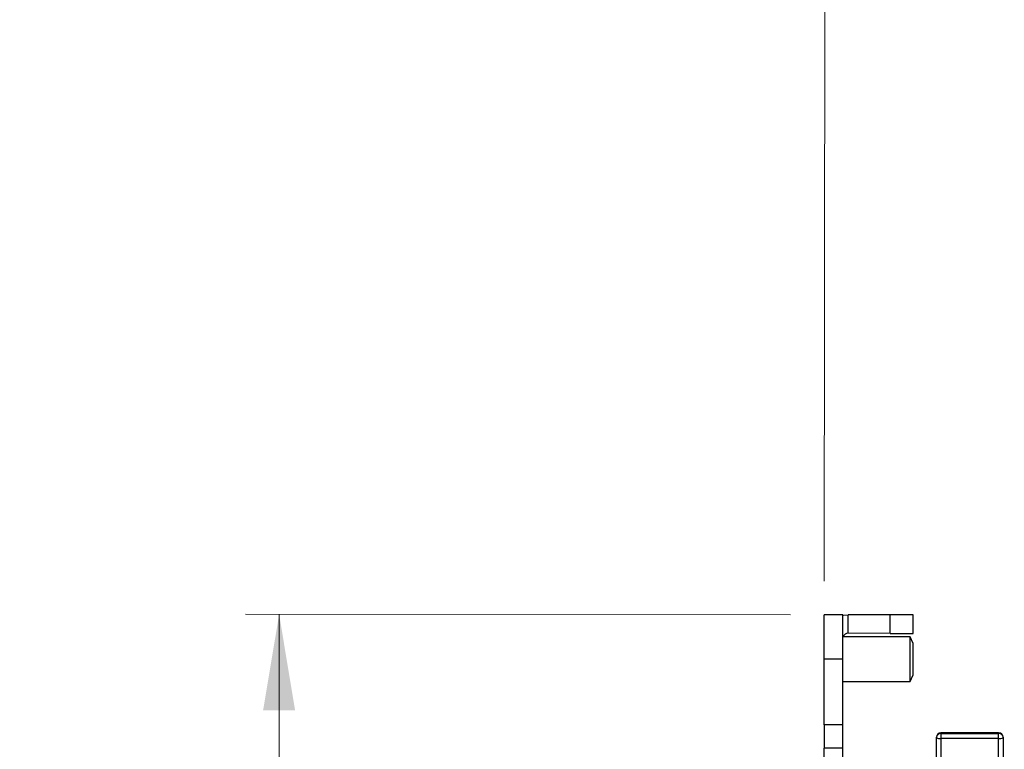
# Paper-space layout 'Sheet2' of a CAD drawing. Header units: millimetres. Extents: x 0 to 1118, y 0 to 864.
# Tile 115 of 232: x 713 to 760, y 465 to 500. Entities that reach past the tile are written whole.
import ezdxf

# ---------------------------------------------------------------- set-up
doc = ezdxf.new("R2010")
doc.units = ezdxf.units.MM
doc.styles.add('SLDTEXTSTYLE0', font='arial.ttf', dxfattribs={"width": 0.948})
doc.dimstyles.new('SLDDIMSTYLE1', dxfattribs={"dimtxt": 5.650301, "dimasz": 4.572, "dimexe": 0, "dimexo": 0.0625, "dimgap": 1.412575, "dimtad": 0, "dimtih": 1, "dimtoh": 1, "dimdec": 1, "dimlfac": 3, "dimrnd": 1e-09, "dimzin": 12, "dimdsep": 46, "dimtxsty": 'SLDTEXTSTYLE0', "dimsah": 1, "dimcen": 0.09, "dimadec": 0, "dimazin": 3, "dimtfac": 1, "dimtofl": 0, "dimtmove": 0, "dimatfit": 3, "dimfxl": 1, "dimfrac": 2, "dimtolj": 1, "dimtzin": 12, "dimarcsym": 0})

# ---------------------------------------------------------------- blocks, each defined once
blk = doc.blocks.new('_D_5')
at = {"color": 7, "linetype": 'Continuous', "lineweight": 0}
for p, q in [((751.113, 473.443), (751.139, 511.644)), ((769.263, 471.21), (769.29, 511.632)), ((751.138, 510.044), (743.527, 510.049)), ((769.289, 510.032), (751.138, 510.044))]:
    blk.add_line(p, q, dxfattribs=at)
for points in [[(751.138, 510.044), (755.709, 509.279), (755.71, 510.803)], [(769.289, 510.032), (764.717, 510.797), (764.716, 509.273)]]:
    blk.add_solid(points, dxfattribs=at)
at = {"color": 7, "linetype": 'Continuous', "lineweight": 0, "char_height": 5.8208, "attachment_point": 1, "style": 'SLDTEXTSTYLE0'}
for s, insert in [('54.5', (725.849, 517.559)), ('(2.15)', (723.262, 508.882))]:
    blk.add_mtext(s, dxfattribs=dict(at, insert=insert))
blk = doc.blocks.new('_D_6')
at = {"color": 7, "linetype": 'Continuous', "lineweight": 0}
for p, q in [((749.512, 471.844), (723.573, 471.861)), ((725.174, 471.86), (725.122, 393.754)), ((725.059, 298.293), (725.11, 376.399)), ((749.397, 298.277), (723.459, 298.294))]:
    blk.add_line(p, q, dxfattribs=at)
for points in [[(725.174, 471.86), (724.409, 467.288), (725.933, 467.287)], [(725.059, 298.293), (725.824, 302.865), (724.3, 302.866)]]:
    blk.add_solid(points, dxfattribs=at)
at = {"color": 7, "linetype": 'Continuous', "lineweight": 0, "char_height": 5.8208, "attachment_point": 1, "style": 'SLDTEXTSTYLE0'}
for s, insert in [('520.7', (715.415, 392.58)), ('(20.50)', (712.828, 383.903))]:
    blk.add_mtext(s, dxfattribs=dict(at, insert=insert))

psp = doc.layouts.new('Sheet2')

# ---------------------------------------------------------------- linework, layer by layer
at = {"color": 7, "linetype": 'Continuous', "lineweight": 30}
for p, q in [((751.9981, 471.8422), (751.1124, 471.8428)), ((752.2515, 470.9564), (752.2521, 471.842)), ((754.2451, 471.8407), (752.2521, 471.842)), ((754.2445, 470.9551), (754.2451, 471.8407)), ((755.3452, 470.9544), (755.3458, 471.84)), ((754.2445, 470.9551), (752.2515, 470.9564)), ((755.1943, 470.7817), (751.9974, 470.7839)), ((755.3449, 470.4726), (755.1943, 470.7817)), ((751.109, 466.5934), (751.111, 469.7261)), ((751.9967, 469.7255), (751.111, 469.7261)), ((751.9946, 466.5929), (751.9967, 469.7255)), ((751.996, 468.6672), (755.1929, 468.6651)), ((755.1929, 468.6651), (755.3439, 468.974)), ((751.9946, 466.5929), (751.109, 466.5934)), ((759.4099, 466.2178), (756.6582, 466.2178)), ((756.6582, 466.1898), (756.6582, 465.9532)), ((756.6582, 466.1898), (759.4099, 466.1898)), ((759.4099, 465.9532), (759.4099, 466.1898)), ((756.4466, 465.9793), (756.4466, 466.0061)), ((756.4466, 464.0524), (756.4466, 465.9793)), ((759.4099, 465.9532), (756.6582, 465.9532)), ((759.6216, 466.0061), (759.6216, 465.9793)), ((759.6216, 465.9793), (759.6216, 461.6315)), ((751.1074, 464.2228), (751.1082, 465.4928)), ((751.9939, 465.4922), (751.1082, 465.4928)), ((751.993, 464.2222), (751.9939, 465.4922))]:
    psp.add_line(p, q, dxfattribs=at)
at = {"color": 8, "linetype": 'Continuous', "lineweight": 30}
for p, q in [((756.6582, 466.2178), (756.6582, 466.1898)), ((759.4099, 466.1898), (759.4099, 466.2178)), ((756.6582, 465.9532), (756.6582, 463.9485)), ((759.4099, 461.8432), (759.4099, 465.9532))]:
    psp.add_line(p, q, dxfattribs=at)
at = {"color": 7, "linetype": 'Continuous', "lineweight": 30, "flags": 128}
for points in [[(751.111, 469.7261), (751.1113, 470.1391), (751.1116, 470.5361), (751.1118, 470.9021), (751.112, 471.2228), (751.1122, 471.4861), (751.1123, 471.6817), (751.1124, 471.8021), (751.1124, 471.8428)], [(751.9967, 469.7255), (751.9969, 470.1385), (751.9972, 470.5355), (751.9974, 470.9015), (751.9976, 471.2222), (751.9978, 471.4855), (751.9979, 471.6811), (751.998, 471.8015), (751.9981, 471.8422)], [(751.998, 471.8135), (752.0297, 471.8203), (752.2521, 471.842)], [(755.3458, 471.84), (755.3246, 471.84), (755.262, 471.84), (755.1603, 471.8401), (755.0234, 471.8402), (754.8566, 471.8403), (754.6663, 471.8404), (754.4598, 471.8406), (754.2451, 471.8407)], [(754.2445, 470.9551), (754.4592, 470.9549), (754.6657, 470.9548), (754.856, 470.9547), (755.0228, 470.9546), (755.1597, 470.9545), (755.2614, 470.9544), (755.324, 470.9544), (755.3452, 470.9544)], [(755.1936, 469.7234), (755.1939, 470.0854), (755.1941, 470.4037), (755.1943, 470.64), (755.1943, 470.7657), (755.1943, 470.7817)], [(755.3444, 469.7233), (755.3446, 470.0101), (755.3447, 470.2531), (755.3448, 470.4156), (755.3449, 470.4726)], [(755.1929, 468.6651), (755.193, 468.6812), (755.193, 468.8069), (755.1932, 469.0431), (755.1934, 469.3614), (755.1936, 469.7234)], [(755.3439, 468.974), (755.3439, 469.031), (755.344, 469.1935), (755.3442, 469.4366), (755.3444, 469.7233)], [(751.109, 466.5934), (751.1088, 466.3787), (751.1087, 466.1722), (751.1086, 465.982), (751.1084, 465.8152), (751.1084, 465.6783), (751.1083, 465.5766), (751.1083, 465.5139), (751.1082, 465.4928)], [(751.9939, 465.4922), (751.9939, 465.5133), (751.9939, 465.576), (751.994, 465.6777), (751.9941, 465.8146), (751.9942, 465.9814), (751.9943, 466.1717), (751.9944, 466.3781), (751.9946, 466.5929)]]:
    psp.add_lwpolyline(points, dxfattribs=at)
at = {"color": 7, "linetype": 'Continuous', "lineweight": 30}
for centre, radius, start, end in [((752.2513, 470.7024), 0.254, 89.96208, 161.29915), ((756.6582, 466.0061), 0.2117, 90, 180), ((756.6577, 465.9787), 0.2111, 89.84706, 179.84962), ((759.4099, 466.0061), 0.2117, 0, 90), ((759.4105, 465.9787), 0.2111, 0.15105, 90.15227), ((756.6061, 466.4028), 0.4525, 249.35545, 276.61367), ((759.462, 466.4028), 0.4525, 263.38674, 290.64415)]:
    psp.add_arc(centre, radius, start, end, dxfattribs=at)

# ---------------------------------------------------------------- dimensions: what is measured, and where the dimension line sits
at = {"color": 7, "linetype": 'Continuous', "lineweight": 0}
for base, p1, p2, angle, text, picture, middle in [((751.1377, 510.0439), (769.262, 469.6096), (751.1124, 471.8428), 359.96208, '<>\\P(2.15)', '_D_5', (733.3944, 510.0556)), ((725.0587, 298.2933), (751.1124, 471.8428), (750.9976, 298.2761), 89.96208, '<>\\P(20.50)', '_D_6', (725.1162, 385.0766))]:
    dim = psp.add_linear_dim(base=base, p1=p1, p2=p2, angle=angle, text=text, dimstyle='SLDDIMSTYLE1', dxfattribs=at)
    dim.commit()
    dim.dimension.update_dxf_attribs({"geometry": picture, "text_midpoint": middle, "dimtype": 160})

doc.saveas('drawing.dxf')
